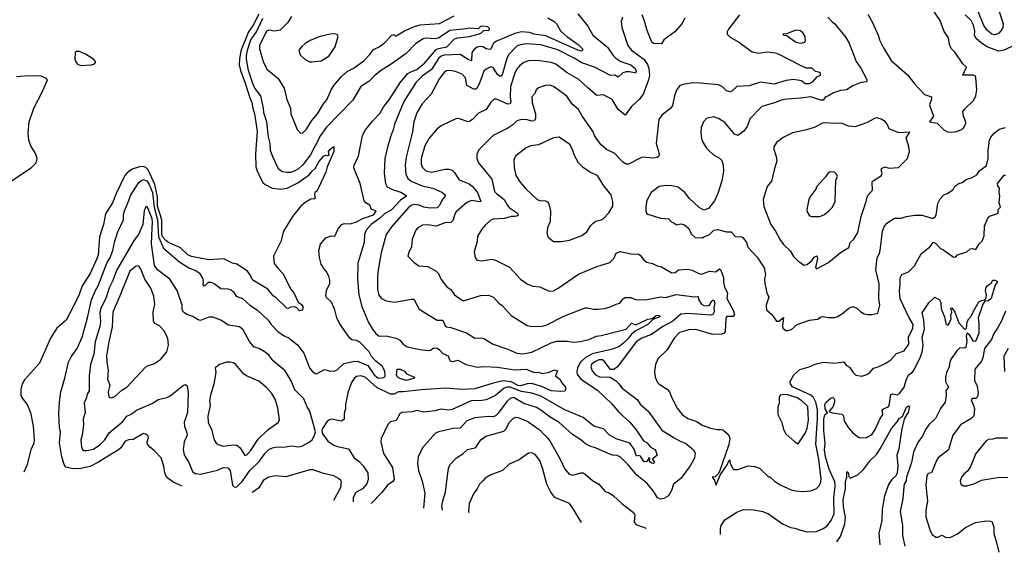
# Model space of a CAD drawing. Extents: x 1246230 to 1426786, y 660032 to 763141.
# Tile 99 of 256: x 1318657 to 1327305, y 665606 to 670282. Entities that reach past the tile are written whole.
import ezdxf

# ---------------------------------------------------------------- set-up
doc = ezdxf.new("R2010")
doc.units = 0

msp = doc.modelspace()

# ---------------------------------------------------------------- linework, layer by layer
at = {"layer": '0CON10XD'}
for points in [[(1326845, 669294.2), (1326885, 669300), (1326922.5, 669315), (1326942.5, 669327.5), (1326959.1, 669350.9), (1326966.9, 669375), (1326965.6, 669395), (1326947.1, 669435), (1326941.4, 669475), (1326952.5, 669495), (1327038.8, 669575), (1327054, 669615), (1327063.9, 669666.1), (1327056.2, 669775), (1327048.1, 669788.1), (1327035, 669794.2), (1326940.8, 669795), (1326972, 669865), (1326941.2, 669895), (1326873.8, 669995), (1326837.9, 670027.9), (1326824.3, 670064.3), (1326813.9, 670123.9), (1326777.6, 670177.6), (1326741.4, 670275), (1326664.4, 670385)], [(1320758.3, 670331.7), (1320706.5, 670235), (1320665.6, 670175), (1320600, 670010), (1320586.7, 669935), (1320585.9, 669885), (1320596.1, 669836.1), (1320638.3, 669725), (1320678, 669595), (1320696.5, 669556.5), (1320705.2, 669505.2), (1320720, 669455), (1320744.3, 669305), (1320729.1, 669105), (1320731.5, 668991.5), (1320741.8, 668955), (1320774.7, 668884.7), (1320793.7, 668853.7), (1320814.2, 668834.2), (1320875, 668802.3), (1320955, 668795.3), (1321007.2, 668802.8), (1321099, 668851), (1321200.5, 668919.5), (1321225, 668953.1), (1321253, 668977), (1321285.8, 669035), (1321325, 669084.3), (1321345, 669094.2), (1321365, 669090), (1321375.8, 669094.2), (1321370, 669125), (1321384.1, 669145.9), (1321415, 669170), (1321416.2, 669125), (1321358.7, 668991.3), (1321347.5, 668945), (1321279.4, 668800.6), (1321269.2, 668780.8), (1321250, 668765), (1321246.7, 668745), (1321253.3, 668715), (1321245, 668708.8), (1321215, 668705.8), (1321165, 668678.5), (1321127.8, 668645), (1321054.1, 668555), (1320975.6, 668425), (1320950.6, 668335), (1320885.4, 668205), (1320893.1, 668143.1), (1320925, 668100), (1320972.3, 668052.3), (1321035, 667920), (1321064.2, 667884.2), (1321102.5, 667802.5), (1321131.7, 667781.7), (1321143.3, 667765), (1321143.3, 667745), (1321135, 667732.5), (1321115, 667727.5), (1321091.7, 667751.7), (1321075, 667760), (1321035, 667758.8), (1321015, 667746.2), (1321005, 667750), (1320910.4, 667840.4), (1320885, 667858.5), (1320835.9, 667915.9), (1320704.5, 667994.5), (1320679.4, 668045), (1320656.9, 668075), (1320565.7, 668135.7), (1320525, 668144.3), (1320451.7, 668181.7), (1320317.4, 668172.6), (1320165, 668202.1), (1320135, 668219.3), (1320069, 668279), (1319965, 668327.2), (1319940.3, 668345), (1319915, 668373.2), (1319907, 668395), (1319905.1, 668525), (1319866.4, 668645), (1319867.9, 668727.9), (1319844, 668835), (1319785, 668964.3), (1319765.1, 668985.1), (1319745, 668993.6), (1319708.7, 668991.3), (1319645, 668970.3), (1319601.6, 668938.4), (1319581.1, 668915), (1319503.3, 668756.7), (1319471.8, 668675), (1319412, 668578), (1319394.5, 668485), (1319359.1, 668375), (1319346, 668216), (1319333.4, 668176.6), (1319277.7, 668055), (1319206.2, 667945), (1319179.4, 667870.6), (1319125, 667756), (1319064.6, 667645), (1318985, 667573.8), (1318927.6, 667485), (1318831.9, 667268.1), (1318699.1, 667120.9), (1318680, 667085), (1318668.6, 667035), (1318667.8, 666985), (1318676.1, 666965), (1318726.7, 666896.7), (1318752.2, 666835), (1318776.4, 666715), (1318784.1, 666595), (1318781.3, 666565), (1318753.8, 666505), (1318721.4, 666368.6), (1318694.9, 666310.9)], [(1320082.4, 666187.1), (1320002.5, 666225), (1319957.9, 666257.9), (1319940.8, 666280.8), (1319931.1, 666305), (1319922.8, 666362.8), (1319898.6, 666435), (1319838.9, 666498.9), (1319799.1, 666529.1), (1319781.2, 666555), (1319778, 666575), (1319787.5, 666615), (1319785, 666626.7), (1319765, 666644.3), (1319745, 666650), (1319655, 666597.5), (1319615, 666592.5), (1319585, 666580.9), (1319545, 666524.2), (1319523.8, 666506.2), (1319345, 666395.4), (1319275, 666359.2), (1319195, 666342.7), (1319125, 666340), (1319063, 666353), (1319047.1, 666377.1), (1319027.1, 666445), (1319007, 666567), (1319015.4, 666665.4), (1319005.8, 666695), (1319000.8, 666825), (1319005.8, 666925), (1319020, 667015), (1319053.1, 667135), (1319085.6, 667275), (1319108.3, 667321.7), (1319161.9, 667395), (1319205.5, 667495), (1319252, 667665), (1319286.7, 667823.3), (1319322, 667905), (1319347.1, 667945), (1319424.1, 668145.9), (1319453.4, 668195), (1319476.7, 668255), (1319493, 668337), (1319519.1, 668420.9), (1319569.4, 668525), (1319570, 668565), (1319578.9, 668605), (1319615, 668694.2), (1319632, 668738), (1319705, 668853.3), (1319725, 668871.5), (1319745, 668880), (1319775, 668866.2), (1319795, 668835.4), (1319825, 668763.8), (1319839, 668635), (1319868.6, 668525), (1319876.2, 668376.2), (1319921.2, 668275), (1320063.9, 668153.9), (1320144, 668104), (1320205, 668081.4), (1320237.2, 668057.2), (1320263.4, 668013.4), (1320269.2, 667985), (1320264.5, 667954.5), (1320272.5, 667945), (1320285, 667949.2), (1320315, 667976.7), (1320335, 667978.9), (1320365, 667965.6), (1320425, 667921.4), (1320485, 667920.6), (1320515, 667910.6), (1320535, 667894), (1320559.4, 667855), (1320615, 667835.5), (1320677.8, 667775), (1320745, 667732.9), (1320839.2, 667645), (1320865.8, 667605), (1320926, 667545), (1320975, 667510), (1321025, 667485.8), (1321100.6, 667425), (1321151.5, 667355), (1321203.3, 667225), (1321225, 667197.5), (1321253.3, 667175), (1321265, 667174.2), (1321335, 667210.6), (1321387.3, 667197.3), (1321425, 667200), (1321445, 667208.8), (1321505, 667263.3), (1321587.6, 667282.4), (1321625, 667284.7), (1321715, 667246.6), (1321770, 667165), (1321805, 667135.7), (1321855, 667141.4), (1321867.5, 667152.5), (1321867.8, 667165), (1321864.4, 667195), (1321845, 667238.6), (1321784.2, 667284.2), (1321747.8, 667325), (1321726.9, 667365), (1321645, 667451.3), (1321615, 667466.8), (1321575, 667472.7), (1321557.5, 667485), (1321465.6, 667615), (1321442, 667665), (1321425.7, 667735), (1321395, 667803.3), (1321353.2, 667843.2), (1321345, 667860), (1321350.6, 667905), (1321380, 667965), (1321381.4, 667995), (1321371.7, 668031.7), (1321350, 668075), (1321327.7, 668097.7), (1321306.1, 668136.1), (1321290, 668195), (1321284, 668255), (1321298.3, 668311.7), (1321345, 668366.2), (1321394.1, 668385.9), (1321425, 668381.2), (1321455, 668446.2), (1321486.2, 668485), (1321508.2, 668491.8), (1321559.9, 668490.1), (1321615, 668507.1), (1321672.1, 668537.9), (1321755, 668565.3), (1321771.5, 668575), (1321787.5, 668605), (1321747.1, 668617.1), (1321733.8, 668655), (1321698.8, 668675), (1321683, 668693), (1321648.9, 668845), (1321590.7, 668980.7), (1321593.8, 669005), (1321634.4, 669085), (1321666.9, 669265), (1321695, 669314.2), (1321758, 669395), (1321820.7, 669459.3), (1321855, 669521.5), (1321902.3, 669577.7), (1322000.8, 669735), (1322065, 669809.1), (1322093.1, 669825), (1322144.9, 669845.1), (1322216.9, 669903.1), (1322315, 670019.7), (1322335, 670030), (1322407.9, 670045), (1322476.7, 670113.3), (1322505, 670122.7), (1322606.7, 670135), (1322685, 670155.8), (1322708.5, 670165), (1322735, 670187.5), (1322779.7, 670190.3), (1322782.7, 670205), (1322769.6, 670219.6), (1322723.8, 670226.2), (1322705, 670222.9), (1322685, 670203.1), (1322615, 670208.6), (1322555, 670197.9), (1322435, 670188.8), (1322335, 670120.7), (1322305, 670115.4), (1322225, 670120.5), (1322200, 670115), (1322135, 670071.5), (1322052.1, 669985), (1321919.4, 669890.6), (1321825, 669834.1), (1321776.5, 669793.5), (1321725, 669738.5), (1321655, 669697.1), (1321582.2, 669575), (1321351.3, 669338.7), (1321299.8, 669265), (1321212.2, 669095), (1321145, 669007.9), (1321105, 668972.5), (1321075, 668953.9), (1321035, 668941.2), (1321005, 668939.5), (1320965, 668947.5), (1320942.4, 668962.4), (1320924.5, 668984.5), (1320879.5, 669079.5), (1320859.2, 669135), (1320858.1, 669195), (1320842.1, 669255), (1320827.2, 669385), (1320800.7, 669465), (1320799.1, 669505), (1320774.8, 669614.8), (1320722.5, 669682.5), (1320705, 669721.1), (1320667.2, 669835), (1320648.5, 669935), (1320648.3, 669965), (1320656.8, 670015), (1320686.7, 670105), (1320735.8, 670174.2), (1320792.7, 670295)], [(1321045, 670310), (1321010.5, 670255), (1320945, 670189.6), (1320895, 670180.4), (1320845, 670189.1), (1320825, 670180.6), (1320763.5, 670055), (1320763.3, 670025), (1320794.4, 669915), (1320828.7, 669848.7), (1320927.4, 669767.4), (1320980.4, 669680.4), (1321005, 669582.5), (1321035.7, 669505), (1321040, 669455), (1321095, 669317.5), (1321125, 669286.7), (1321145, 669288.8), (1321175, 669320), (1321222.9, 669397.1), (1321272.2, 669455), (1321326.5, 669545), (1321355, 669580), (1321392.1, 669665), (1321416.5, 669705), (1321485, 669784.2), (1321533.1, 669826.9), (1321595, 669860.8), (1321681.4, 669925), (1321730.6, 669975), (1321765, 670021.4), (1321813.8, 670045), (1321865, 670082.3), (1321925, 670145.8), (1321943, 670153), (1321955, 670140), (1321965, 670141.2), (1322035.9, 670184.1), (1322125, 670222.5), (1322175, 670235.9), (1322345, 670247.7), (1322473.7, 670316.3)], [(1323558.6, 670335), (1323646.3, 670226.3), (1323691.9, 670145), (1323819.9, 670039.9), (1323868.8, 669968.8), (1323892.5, 669945), (1323936.5, 669916.5), (1324024.4, 669885), (1324062.3, 669855), (1324071.7, 669828.3), (1324065, 669812.5), (1324015.2, 669825.3), (1323985.3, 669825.3), (1323954.2, 669815.8), (1323915, 669778), (1323885, 669795.6), (1323845, 669791.3), (1323705, 669866.7), (1323595, 669902.6), (1323527.8, 669945), (1323385, 670018.1), (1323235, 670062.5), (1323105, 670070), (1323055, 670062.5), (1323028, 670052), (1322951.8, 669975), (1322935, 669940.8), (1322895, 669798), (1322885, 669785.6), (1322875, 669785.5), (1322855, 669800), (1322815, 669862.9), (1322795, 669869.4), (1322755, 669848.1), (1322735, 669830), (1322698.8, 669735), (1322672.2, 669677.8), (1322665, 669671.5), (1322645, 669672.5), (1322585.9, 669705.9), (1322571.7, 669771.7), (1322544, 669804), (1322485, 669828.5), (1322435, 669837.5), (1322405, 669833.3), (1322385, 669818.1), (1322343.8, 669765), (1322271.7, 669628.3), (1322193.3, 669545), (1322145.5, 669465), (1322119.1, 669385), (1322107.8, 669297.8), (1322052.4, 669075), (1322044, 669004), (1322048.7, 668925), (1322065, 668889.5), (1322095, 668863.7), (1322192.5, 668825), (1322285.4, 668804.6), (1322365, 668768.8), (1322392.9, 668745), (1322394.2, 668735), (1322368.9, 668701.1), (1322345, 668650), (1322325, 668630.4), (1322261.9, 668628.1), (1322205.9, 668635.9), (1322165, 668653.8), (1322125, 668659.6), (1322101.4, 668655), (1322075, 668637.5), (1321923.8, 668465), (1321874.6, 668395), (1321833.2, 668236.8), (1321806.2, 668086.2), (1321800, 668025), (1321800.3, 667915), (1321812.5, 667865), (1321835.8, 667835.8), (1321875, 667814.6), (1321952.1, 667802.1), (1322095, 667829.1), (1322117.9, 667827.9), (1322165, 667742), (1322325, 667644.4), (1322375, 667644), (1322395.5, 667595.5), (1322405, 667585.8), (1322445, 667578.6), (1322582, 667532), (1322655, 667487.5), (1322705, 667490.6), (1322735, 667483.1), (1322815, 667432.5), (1322945, 667390), (1323025, 667353.5), (1323075, 667349.1), (1323155, 667362.1), (1323325.9, 667444.1), (1323375, 667460.9), (1323465, 667460.7), (1323525, 667450.7), (1323584.1, 667455.9), (1323656.1, 667473.9), (1323722.5, 667505), (1323765, 667510.5), (1323985, 667566.2), (1324031.2, 667618.8), (1324061.2, 667605), (1324075, 667606), (1324175, 667653.4), (1324215, 667658.1), (1324248, 667685), (1324267.2, 667687.2), (1324280, 667675), (1324219.2, 667650.8), (1324173.6, 667605), (1324062.7, 667547.3), (1324029.4, 667520.6), (1324003.2, 667485), (1323962, 667445), (1323918.6, 667411.3), (1323852.1, 667387.9), (1323685, 667348.2), (1323624.7, 667315), (1323583, 667275), (1323556.1, 667225), (1323550.2, 667195), (1323555, 667171.1), (1323586, 667126), (1323731.2, 667031.2), (1323855, 666913.1), (1323922.2, 666835), (1324015, 666750), (1324071.3, 666681.3), (1324135, 666586.2), (1324167.2, 666567.2), (1324195, 666533.1), (1324235, 666508.6), (1324245.7, 666495), (1324255, 666460), (1324216.2, 666425), (1324231.5, 666395), (1324225, 666387.3), (1324205, 666389.7), (1324190, 666405), (1324190.7, 666430.7), (1324185, 666438), (1324165.5, 666405), (1324145, 666400.6), (1324135, 666407.5), (1324110.9, 666450.9), (1324095, 666457), (1324075, 666450.4), (1324070.4, 666455), (1324055, 666511.2), (1324015, 666564.5), (1323895, 666603.5), (1323835, 666638.6), (1323785, 666690), (1323698.6, 666715), (1323605, 666789.6), (1323446.3, 666856.3), (1323235, 666978.6), (1323155, 667003.2), (1323065, 667017.9), (1322965, 667056.2), (1322935, 667056.7), (1322911.4, 667048.7), (1322836.2, 666983.8), (1322754.7, 666945.3), (1322715, 666938.5), (1322623.6, 666936.4), (1322455, 666859.1), (1322425, 666855.5), (1322355, 666863.6), (1322305, 666848.5), (1322205, 666835.6), (1322145, 666851.1), (1322105, 666840.5), (1322015, 666832.5), (1321995, 666823.1), (1321965, 666762.5), (1321915, 666752), (1321892.1, 666727.9), (1321833.5, 666606.5), (1321830.6, 666575), (1321852.2, 666475), (1321930.8, 666350.8), (1321945.4, 666245), (1321935, 666227.8), (1321887.9, 666195), (1321839.4, 666130.6), (1321744.5, 666034.5)], [(1323950.8, 670305), (1323940, 670265), (1323944.4, 670215), (1323998.6, 670055), (1324031.4, 670015), (1324141.7, 669931.7), (1324170.1, 669890.1), (1324182.8, 669855), (1324187.4, 669795), (1324181.2, 669755), (1324136.1, 669635), (1324105, 669587.1), (1324029.8, 669520.2), (1323975, 669443.3), (1323914.3, 669495), (1323862.4, 669582.4), (1323785, 669621.4), (1323725, 669618), (1323648, 669685), (1323568.2, 669758.2), (1323466.4, 669816.3), (1323365, 669893.2), (1323325, 669906.1), (1323205, 669924.5), (1323125, 669920), (1323085, 669905.5), (1323049.9, 669880.1), (1323020.4, 669845), (1323005, 669812.5), (1322968.3, 669695), (1322964.7, 669604.7), (1322970.4, 669565), (1322965.4, 669544.6), (1322945, 669540), (1322845, 669585.6), (1322825, 669584), (1322795, 669559.2), (1322755.3, 669494.7), (1322688.3, 669461.7), (1322633.3, 669405), (1322609.5, 669390.5), (1322595, 669386.2), (1322521.2, 669411.2), (1322495, 669414), (1322358.9, 669351.1), (1322325, 669324), (1322255, 669242.9), (1322215, 669174), (1322184.6, 669064.6), (1322184.5, 669015), (1322194.4, 668985), (1322224, 668955), (1322275, 668943.5), (1322395, 668968.8), (1322425, 668970), (1322455, 668962.2), (1322474.4, 668945), (1322516.3, 668876.3), (1322605, 668840), (1322630.9, 668820.9), (1322677.5, 668765), (1322708, 668685), (1322695, 668681.9), (1322625, 668693.8), (1322585, 668677.5), (1322491.9, 668595), (1322479.5, 668575), (1322461.9, 668518.1), (1322445, 668500.4), (1322390.9, 668499.1), (1322315, 668470), (1322242.1, 668482.1), (1322195, 668478.1), (1322154.5, 668455.5), (1322136.8, 668433.2), (1322115.7, 668385), (1322105.7, 668354.3), (1322098, 668285), (1322076.1, 668243.9), (1322067.5, 668205), (1322121.2, 668151.2), (1322162.7, 668122.7), (1322242.5, 668115), (1322315.6, 668075.6), (1322336, 668055), (1322360.3, 668000.3), (1322407.6, 667937.6), (1322445, 667912.5), (1322477.6, 667867.6), (1322545, 667816), (1322565, 667815.7), (1322705, 667860.6), (1322775, 667863.8), (1322820, 667845), (1322866.7, 667795), (1322894.5, 667774.5), (1322974, 667685), (1323115, 667596.9), (1323155, 667587.5), (1323245, 667590.8), (1323286, 667604), (1323435, 667679.4), (1323625, 667752.9), (1323645, 667754), (1323695, 667740), (1323735, 667740), (1323794.3, 667745.7), (1323845, 667760), (1323895, 667786), (1323927, 667793), (1323957.1, 667832.9), (1323975, 667843.1), (1324025, 667844.4), (1324065, 667825.6), (1324155, 667821.5), (1324285, 667847.8), (1324325, 667844.7), (1324425, 667868.8), (1324585, 667848.1), (1324615, 667852.5), (1324618, 667825), (1324646.9, 667785), (1324665, 667773.8), (1324695, 667770.2), (1324715.2, 667774.8), (1324735, 667811.4), (1324745, 667821.3), (1324755, 667820.5), (1324763.4, 667795), (1324753.1, 667756.9), (1324757.2, 667717.2), (1324745, 667695.3), (1324725, 667688.9), (1324525, 667702.4), (1324465, 667698.4), (1324395, 667636.8), (1324305, 667588.8), (1324205, 667519.5), (1324121.9, 667485), (1324072.1, 667455), (1323906.4, 667233.6), (1323875, 667211.2), (1323845, 667212), (1323790, 667285), (1323775.2, 667295.2), (1323743.2, 667296.8), (1323702.7, 667275), (1323680.9, 667255), (1323673.5, 667233.5), (1323685, 667200), (1323715, 667165.4), (1323755, 667143.2), (1323815, 667148.2), (1323843.5, 667143.5), (1323895, 667112), (1323918.6, 667085), (1323948.3, 667048.3), (1324082.5, 666945), (1324107, 666907), (1324176, 666846), (1324297.3, 666677.3), (1324405, 666610), (1324465, 666577.9), (1324505, 666564.4), (1324574, 666505), (1324588.7, 666478.7), (1324585, 666433.8), (1324545, 666364.6), (1324465, 666255.4), (1324400, 666205), (1324382, 666148), (1324356.4, 666103.6), (1324315, 666077.5), (1324285, 666072.9), (1324260, 666085), (1324223.4, 666143.4), (1324165, 666214.4), (1324078.6, 666285), (1324002.2, 666375), (1323935, 666440.6), (1323905.4, 666455.4), (1323865, 666459.5), (1323825, 666472.5), (1323715, 666524.4), (1323674.5, 666534.5), (1323627.6, 666557.6), (1323586, 666595), (1323511.4, 666641.4), (1323394.4, 666745), (1323315, 666793.8), (1323235.7, 666855.7), (1323195, 666877.5), (1323085, 666911.4), (1322995, 666964.7), (1322965, 666957.9), (1322935, 666931.2), (1322860.9, 666829.1), (1322835, 666803.1), (1322815, 666796.2), (1322775, 666800), (1322655.5, 666785.5), (1322585, 666761.5), (1322525, 666695.5), (1322465, 666693.5), (1322336.6, 666663.4), (1322305, 666649.2), (1322193.8, 666525), (1322156.2, 666445), (1322150, 666385), (1322160.6, 666325), (1322191.7, 666231.7), (1322216.4, 666125), (1322204.1, 665992.7)], [(1324980, 670325), (1324882.1, 670197.9), (1324870, 670175), (1324870, 670155), (1324898.3, 670128.3), (1324972, 670085), (1325090.9, 670000.9), (1325145, 669987.3), (1325225, 669999.6), (1325295, 669990.9), (1325325, 669980.5), (1325519.3, 669879.3), (1325565, 669859.1), (1325615, 669858.2), (1325645, 669829.5), (1325675, 669823.8), (1325687.6, 669815), (1325686.8, 669793.2), (1325655, 669778.4), (1325616.2, 669733.8), (1325591.7, 669718.3), (1325555, 669719.7), (1325525, 669746.7), (1325455, 669756.7), (1325390.2, 669749.8), (1325285, 669717.1), (1325165, 669733.8), (1325065, 669702.2), (1324955, 669694.4), (1324911.2, 669655), (1324895, 669649.2), (1324865, 669658.6), (1324825.9, 669695.9), (1324795, 669709.5), (1324633.8, 669726.2), (1324575, 669726.5), (1324495, 669715.8), (1324455, 669704), (1324425, 669663.8), (1324407.2, 669612.8), (1324389.7, 669529.7), (1324376, 669505), (1324297.3, 669442.7), (1324270, 669405), (1324248.8, 669195), (1324268.8, 669125), (1324272.5, 669095), (1324268.3, 669081.7), (1324255, 669071.2), (1324225, 669066), (1324125, 669074), (1324005, 669014), (1323985, 669012.5), (1323955, 669032.5), (1323885, 669107.1), (1323812.4, 669142.4), (1323764, 669185), (1323725, 669233.3), (1323706, 669265), (1323692.5, 669305), (1323601.7, 669431.7), (1323565, 669494), (1323510.6, 669540.6), (1323461.4, 669611.4), (1323345, 669695.7), (1323315, 669708.6), (1323275.8, 669705.8), (1323213.3, 669685), (1323193.3, 669665), (1323181.2, 669635), (1323154.2, 669605), (1323158.9, 669555), (1323187.3, 669455), (1323186.4, 669415), (1323175.4, 669394.6), (1323155, 669390.9), (1323115, 669402.5), (1323065, 669406.2), (1323025, 669393.1), (1322989.8, 669360.2), (1322945, 669330), (1322814.6, 669265.4), (1322690.7, 669139.3), (1322670.9, 669099.1), (1322671.4, 669065), (1322687.1, 669025), (1322803, 668883), (1322828.6, 668775), (1322845.7, 668755), (1322913.7, 668703.7), (1322941.9, 668651.9), (1322960.4, 668630.4), (1323030, 668585), (1323036, 668565), (1323025, 668557.1), (1323004.5, 668555.5), (1322975, 668554.7), (1322915, 668535.8), (1322815, 668531.9), (1322795, 668522), (1322745, 668478.8), (1322715.9, 668444.1), (1322677.7, 668382.3), (1322674, 668335), (1322648.8, 668245), (1322656.7, 668195), (1322671.7, 668171.7), (1322715, 668163.8), (1322805, 668178.6), (1322835, 668170), (1322959.1, 668109.1), (1323057.1, 668005), (1323113.8, 667963.8), (1323165, 667942.9), (1323225.7, 667935.7), (1323307.7, 667897.7), (1323345, 667901.9), (1323386.2, 667925), (1323565, 668047.5), (1323725, 668114.3), (1323840.7, 668149.3), (1323876, 668185), (1323896.1, 668233.9), (1323935, 668247.5), (1324025, 668225.8), (1324092.5, 668225), (1324106.7, 668215), (1324135, 668176.7), (1324165, 668153.8), (1324215, 668141.2), (1324255, 668121.2), (1324295, 668113.3), (1324385, 668058.6), (1324415, 668062), (1324445, 668086), (1324525, 668090.7), (1324562.3, 668082.3), (1324622.7, 668052.7), (1324645, 668049.1), (1324715, 668074.1), (1324771.2, 668068.8), (1324805, 668094.2), (1324815, 668082.5), (1324839.2, 668019.2), (1324839.2, 667979.2), (1324848.1, 667935), (1324872.9, 667885), (1324868.9, 667835), (1324925.4, 667725.4), (1324934.8, 667695.3), (1324925, 667676.6), (1324872.3, 667677.7), (1324864.2, 667675), (1324859.1, 667659.1), (1324854.4, 667545), (1324845, 667529.2), (1324825, 667520), (1324745, 667519.4), (1324595, 667563.1), (1324535, 667559.2), (1324452.5, 667535), (1324404.6, 667485.4), (1324344.3, 667385), (1324260.8, 667305), (1324240.8, 667255), (1324234.1, 667194.1), (1324237.5, 667145), (1324257.9, 667097.9), (1324272.4, 667082.4), (1324345, 667037.5), (1324364.3, 667015), (1324383.7, 666963.7), (1324432.1, 666872.1), (1324475.7, 666815), (1324525, 666780), (1324603.6, 666753.6), (1324651.7, 666721.7), (1324725, 666696.7), (1324785, 666684.2), (1324815, 666684), (1324832.5, 666682.5), (1324869.7, 666649.7), (1324888.8, 666625), (1324894, 666605), (1324886.3, 666553.7), (1324804, 666316), (1324792.5, 666295), (1324765, 666270), (1324740, 666265), (1324760.7, 666240.7), (1324770, 666200), (1324775, 666200), (1324811.7, 666288.3), (1324870, 666375), (1324885, 666410), (1324895, 666417.5), (1324896.7, 666385), (1324921.2, 666341.2), (1324932.5, 666332.5), (1324965, 666332.9), (1325055, 666364.2), (1325110.5, 666360.5), (1325153.6, 666343.6), (1325235, 666270), (1325245, 666270), (1325285, 666232.5), (1325337.7, 666197.7), (1325434.2, 666154.2), (1325475, 666145.8), (1325535, 666141.4), (1325605, 666145.7), (1325654.4, 666165.6), (1325678.7, 666191.3), (1325694.4, 666225.6), (1325696.9, 666255), (1325689.3, 666295), (1325677.2, 666425), (1325650.6, 666555), (1325665.4, 666785), (1325663, 666857), (1325651, 666925), (1325628.5, 666965), (1325605.1, 666985.1), (1325445, 667060.3), (1325425.8, 667085), (1325423.8, 667106.2), (1325456.4, 667163.6), (1325508.4, 667211.6), (1325591.2, 667235), (1325645, 667258.1), (1325714.3, 667274.3), (1325813, 667267), (1325895, 667277.5), (1325920, 667245), (1325945, 667231.2), (1325975, 667186.7), (1326001.7, 667161.7), (1326055, 667152.5), (1326097.5, 667167.5), (1326125, 667183.8), (1326156, 667224), (1326197.5, 667235), (1326265, 667267.5), (1326308.8, 667295), (1326358.6, 667351.4), (1326425.4, 667374.6), (1326466.9, 667435), (1326464.6, 667495), (1326502.3, 667575), (1326505.3, 667605), (1326469.2, 667665), (1326390.5, 667830.5), (1326384.2, 667905), (1326391.8, 667955), (1326390.6, 668015), (1326405, 668046.7), (1326465, 668070), (1326515, 668120.8), (1326573.8, 668226.2), (1326650.9, 668289.1), (1326681.8, 668328.2), (1326705, 668316.9), (1326745, 668272.5), (1326775, 668259.1), (1326855, 668201.2), (1326875, 668197.5), (1326895, 668216.7), (1326975, 668243.8), (1327005, 668271.2), (1327025, 668273.3), (1327055, 668263.3), (1327084.4, 668315.6), (1327111.8, 668338.2), (1327128.8, 668385), (1327131.4, 668468.6), (1327156.7, 668535), (1327175, 668556.7), (1327245, 668580), (1327250, 668585), (1327250, 668615), (1327272.5, 668635), (1327260, 668675), (1327266.7, 668735), (1327260, 668765), (1327263.6, 668803.6), (1327248.8, 668825), (1327246.2, 668845), (1327305, 668916.7), (1327315, 668917.5)], [(1323295, 670300), (1323352, 670265), (1323373.6, 670243.6), (1323407.5, 670185), (1323462.9, 670135), (1323563.5, 670065), (1323599.2, 670025), (1323599.2, 670010.8), (1323585, 670007.1), (1323560, 670015), (1323279.1, 670139.1), (1323175, 670156.4), (1323135, 670170.4), (1323065, 670174.4), (1323005, 670161.9), (1322845, 670094.7), (1322818.8, 670075), (1322795, 670024.3), (1322785, 670020), (1322755, 670026.4)], [(1324500.5, 670295), (1324472.5, 670245), (1324411.1, 670175), (1324315.7, 670105), (1324295, 670069.1), (1324225, 670074.5), (1324209.6, 670085), (1324167.7, 670187.7), (1324145, 670270), (1324125, 670324.4)], [(1325754.6, 670304.6), (1325792.1, 670262.1), (1325816, 670245), (1325914, 670125), (1325941.2, 670075), (1326003.3, 669915), (1326045.7, 669855.7), (1326097.3, 669757.3), (1326093.8, 669736.2), (1326047.9, 669732.1), (1325975, 669701.4), (1325918, 669665), (1325897.8, 669662.2), (1325865, 669660.9), (1325805, 669639.4), (1325755, 669610.6), (1325734, 669605), (1325715, 669574.4), (1325695, 669574.7), (1325605, 669604.7), (1325515, 669592.1), (1325395, 669585.6), (1325344.6, 669575.4), (1325295, 669554.3), (1325175, 669519.2), (1325074, 669415), (1325045.7, 669345), (1325016.4, 669303.6), (1324965, 669266.7), (1324935, 669278), (1324849.8, 669379.8), (1324795, 669415.8), (1324755, 669430), (1324692.5, 669417.5), (1324662, 669385), (1324644, 669335), (1324639.2, 669295), (1324646.8, 669236.8), (1324657, 669207), (1324689.2, 669155), (1324710, 669135), (1324750, 669095), (1324805, 669066.2), (1324823.8, 669045), (1324837.3, 669007.3), (1324839.2, 668950.8), (1324822.9, 668867.1), (1324789.2, 668755), (1324758.9, 668691.1), (1324706.4, 668623.6), (1324665, 668610), (1324625, 668633.3), (1324541.5, 668711.5), (1324498.8, 668765), (1324441.3, 668811.3), (1324385, 668824.4), (1324335, 668827.5), (1324273.2, 668816.8), (1324203.8, 668765), (1324166.2, 668695), (1324156.2, 668645), (1324156.7, 668605), (1324163.3, 668585), (1324174.3, 668574.3), (1324285, 668540), (1324355, 668533.3), (1324383.9, 668503.9), (1324407, 668497), (1324425, 668482.5), (1324465, 668490), (1324495, 668480), (1324535, 668450), (1324555, 668402.5), (1324591.4, 668371.4), (1324653.6, 668366.4), (1324667.5, 668375), (1324715, 668396.2), (1324755, 668434), (1324785, 668440), (1324865, 668420), (1324905, 668418.8), (1324945, 668380), (1324995.9, 668375.9), (1325009.5, 668369.5), (1325040, 668325), (1325053.8, 668285), (1325135, 668197.5), (1325195.6, 668105), (1325206.9, 668045), (1325200, 668005), (1325201.9, 667965), (1325219.2, 667885), (1325236, 667845), (1325214.2, 667775), (1325216.1, 667736.1), (1325263.3, 667695), (1325305, 667636.7), (1325325, 667636.2), (1325366.7, 667666.7), (1325357.1, 667595), (1325360, 667575), (1325385, 667552.5), (1325405, 667553.8)], [(1326105, 670331.2), (1326143.6, 670263.6), (1326196.5, 670145), (1326208.5, 670105), (1326242.9, 670035), (1326311.4, 669925), (1326455, 669798.6), (1326519.2, 669715), (1326604.5, 669624.5), (1326664.3, 669604.3), (1326664.4, 669585), (1326647.5, 669535), (1326684, 669435), (1326647.5, 669385), (1326714.3, 669374.3), (1326775, 669314), (1326807.3, 669297.3), (1326845, 669294.2)], [(1327395, 670058.6), (1327305, 670014.4), (1327255, 670006.2), (1327154.5, 670044.5), (1327104.4, 670075), (1327057.3, 670117.3), (1327043.7, 670143.7), (1327045.3, 670185), (1327035.8, 670235), (1327015, 670274.4), (1326960.5, 670325)], [(1327260, 670355), (1327295.4, 670245), (1327290.9, 670215), (1327275, 670184.2), (1327256.6, 670163.4), (1327235, 670153.3), (1327215, 670149.4), (1327194.6, 670154.6), (1327155, 670190), (1327125, 670230.9), (1327074.3, 670355)], [(1321225, 669913.3), (1321305, 669920), (1321376, 669965), (1321427.5, 670045), (1321453.3, 670135), (1321445, 670152.5), (1321425, 670158.8), (1321385, 670156), (1321295, 670134), (1321215, 670102), (1321165.9, 670074.1), (1321133.3, 670045), (1321110, 670015), (1321120, 669975), (1321165, 669933.3), (1321205, 669913.3), (1321225, 669913.3)], [(1325515, 670077.1), (1325545, 670082), (1325554, 670086), (1325560, 670100), (1325557.1, 670135), (1325537.5, 670165), (1325514.3, 670184.3), (1325475, 670190), (1325391.7, 670158.3), (1325360, 670155), (1325370, 670145), (1325395, 670142.5), (1325475, 670085.7), (1325515, 670077.1)], [(1322755, 670026.4), (1322725.3, 670045.3), (1322705, 670047.1), (1322675, 670040), (1322648.1, 670021.9), (1322627.9, 669995), (1322625, 669922.5), (1322595, 669931.6), (1322525, 669978), (1322385, 669969.5), (1322358.1, 669961.9), (1322335, 669942.4), (1322273.9, 669846.1), (1322192.9, 669785), (1322139.6, 669735), (1322030.8, 669565), (1321948.5, 669365), (1321941.8, 669325), (1321914.5, 669255), (1321888, 669162), (1321865.6, 669064.4), (1321859.4, 668930.6), (1321869.4, 668845), (1321884.3, 668815), (1321937.5, 668787.5), (1322005, 668769.4), (1322056.7, 668735), (1322000.8, 668699.2), (1321920.1, 668609.9), (1321865, 668580.3), (1321820.9, 668539.1), (1321745, 668485.4), (1321699.5, 668435), (1321686.2, 668395), (1321682.3, 668325), (1321627.1, 668145), (1321624.5, 668005), (1321637.1, 667867.1), (1321663.1, 667765), (1321720.8, 667625), (1321756.3, 667566.3), (1321785, 667528.5), (1321815, 667504.6), (1321875, 667508.2), (1321963.5, 667486.5), (1321995, 667468.9), (1322024.4, 667434.4), (1322061.7, 667411.7), (1322175, 667385.6), (1322245, 667376.9), (1322265, 667381.9), (1322295, 667401.1), (1322325, 667397.1), (1322345, 667384.4), (1322375, 667351.9), (1322420, 667330), (1322433.5, 667295), (1322445, 667283.9), (1322465, 667282.9), (1322505, 667293.5), (1322578, 667255), (1322675, 667230.8), (1322735, 667237.5), (1322855, 667230.9), (1323005, 667209.2), (1323105, 667214.7), (1323175, 667184.3), (1323215, 667187.5), (1323247, 667177), (1323308.9, 667188.9), (1323355, 667207.5), (1323379.7, 667199.7), (1323363.8, 667155), (1323405, 667122.5), (1323416.4, 667096.4), (1323450, 667055), (1323452.5, 667035), (1323445, 667020), (1323405, 667016.7), (1323325, 667024.7), (1323241.2, 667061.2), (1323155, 667087.1), (1323115, 667086.2), (1323055, 667069.1), (1323035, 667069.5), (1322975, 667101.7), (1322905, 667110.7), (1322815, 667092.5), (1322655, 667040.3), (1322545, 667037.1), (1322394, 667046), (1322187.7, 667032.3), (1322025, 667014.1), (1321985, 667014.6), (1321945, 666995.4), (1321915, 666995.5), (1321795, 667054.5), (1321690.8, 667145), (1321655, 667156.8), (1321615, 667149.1), (1321595, 667133.1), (1321572.7, 667097.3), (1321538.5, 667005), (1321518.6, 666905), (1321520, 666865), (1321506.4, 666823.6), (1321506.7, 666775), (1321485, 666758.8), (1321395, 666773.8), (1321372.3, 666767.7), (1321355, 666752.5), (1321316, 666694), (1321310, 666675), (1321316.1, 666646.1), (1321363, 666583), (1321415, 666548), (1321447.5, 666535), (1321545, 666514), (1321595, 666436), (1321635, 666407.1), (1321675.3, 666365.3), (1321715.5, 666305), (1321718.2, 666245), (1321706.1, 666206.1), (1321667, 666163), (1321609, 666131), (1321585, 666087.5), (1321584.8, 666049.1)], [(1319195, 669880.5), (1319285, 669884.5), (1319315, 669894.3), (1319322, 669905), (1319322, 669915), (1319305, 669935.6), (1319235, 669978.5), (1319181.7, 670001.7), (1319156.1, 670003.9), (1319145.5, 669995), (1319142.4, 669935), (1319152.7, 669905), (1319165, 669890.5), (1319195, 669880.5)], [(1318585, 668867.7), (1318758.2, 668981.8), (1318802, 669025), (1318811.6, 669065), (1318796.6, 669106.6), (1318755, 669175.7), (1318737.6, 669225), (1318733.2, 669285), (1318741.8, 669385), (1318781.1, 669505), (1318853.9, 669646.1), (1318901.5, 669755), (1318893.1, 669765), (1318865, 669777.8), (1318845, 669785.6), (1318735, 669787.9), (1318628.8, 669781.2)], [(1325655, 668094), (1325759.8, 668150.2), (1325865, 668238.1), (1325938.9, 668281.1), (1325952.6, 668327.4), (1325983.4, 668356.6), (1326020, 668415), (1326047.5, 668555), (1326092.9, 668685), (1326103.6, 668735), (1326146.9, 668785), (1326145, 668857.5), (1326152.1, 668867.9), (1326226, 668915), (1326232.5, 668935), (1326223.1, 668963.1), (1326227.1, 668975), (1326255, 668990.6), (1326295, 668980), (1326375.5, 668984.5), (1326454, 669065), (1326473.1, 669125), (1326467.8, 669165), (1326444, 669245), (1326476.7, 669295), (1326379.7, 669289.7), (1326295, 669324.2), (1326277.1, 669365), (1326257.8, 669387.8), (1326225, 669410), (1326185, 669420.8), (1326164.4, 669415.6), (1326095, 669376), (1325995, 669342.5), (1325937.3, 669347.3), (1325875, 669374), (1325835, 669370), (1325715, 669377.5), (1325635, 669335.8), (1325555, 669311.9), (1325445, 669290), (1325362.3, 669247.7), (1325303.3, 669205), (1325280, 669165), (1325280, 669145), (1325302.3, 669082.3), (1325307.7, 669042.3), (1325282.5, 668965), (1325260, 668865), (1325223.2, 668816.8), (1325185.8, 668705), (1325192.9, 668642.9), (1325254.4, 668485), (1325295.4, 668425.4), (1325338.6, 668345), (1325369.2, 668305), (1325425, 668252.5), (1325455, 668204), (1325485, 668171.2), (1325545, 668128), (1325575, 668133.1), (1325618.1, 668171.9), (1325635, 668196.7), (1325658.9, 668208.9), (1325663.6, 668185), (1325647.5, 668107.5), (1325655, 668094)], [(1325405, 667553.8), (1325435, 667563.3), (1325485, 667606.7), (1325595, 667644), (1325665.8, 667654.2), (1325696, 667674), (1325717.7, 667677.7), (1325755, 667666.7), (1325815, 667666.7), (1325835, 667673.3), (1325885, 667703.3), (1325940, 667750), (1325975, 667763.8), (1326010.5, 667750.5), (1326045, 667718.8), (1326075, 667701.2), (1326105, 667693.8), (1326143.9, 667693.9), (1326193.3, 667706.7), (1326212.7, 667777.3), (1326204.4, 667835), (1326205.7, 667964.3), (1326176.9, 668086.9), (1326188, 668192), (1326206.2, 668223.8), (1326214.4, 668255), (1326234.4, 668425.6), (1326250, 668465), (1326273.8, 668495), (1326339.3, 668540.7), (1326395, 668539.2), (1326445.7, 668554.3), (1326515, 668565.7), (1326585, 668567.5), (1326665, 668540.8), (1326679.2, 668540.8), (1326697.7, 668552.3), (1326706.2, 668565), (1326722.3, 668667.7), (1326741.7, 668708.3), (1326772.5, 668745), (1326805, 668756.7), (1326855, 668792.5), (1326870.7, 668819.3), (1326905, 668843.3), (1326936.1, 668853.9), (1326969.3, 668880.7), (1327023.9, 668896.1), (1327065, 668920), (1327088.6, 668955), (1327148.9, 669001.1), (1327162.8, 669065), (1327162.9, 669135), (1327175.8, 669225), (1327188.1, 669251.9), (1327214.8, 669285.2), (1327258.5, 669321.5), (1327315.9, 669335.9)], [(1323415, 668334), (1323485, 668347.5), (1323595, 668386.2), (1323639.1, 668420.9), (1323673.2, 668476.8), (1323693.2, 668496.8), (1323717, 668513), (1323765, 668524), (1323783.3, 668535), (1323832.3, 668587.7), (1323866.7, 668645), (1323866.1, 668686.1), (1323851.2, 668745), (1323789.2, 668825), (1323731.2, 668915), (1323665, 668943.8), (1323606.2, 668985), (1323566.2, 669025), (1323528.8, 669088.8), (1323513.9, 669143.9), (1323487.7, 669187.7), (1323395, 669251.2), (1323344.4, 669245.6), (1323215, 669182.5), (1323145.8, 669174.2), (1323105, 669156), (1323015, 669086.2), (1322996.2, 669056.2), (1322999.4, 668985), (1323015.7, 668915), (1323054.2, 668855), (1323101.1, 668801.1), (1323201.2, 668705), (1323225, 668695.8), (1323275, 668692.5), (1323292.1, 668682.1), (1323304.3, 668664.3), (1323320, 668605), (1323315, 668510), (1323296.2, 668465), (1323286.7, 668415), (1323296.4, 668376.4), (1323345, 668334), (1323415, 668334)], [(1325685, 668553.3), (1325725, 668573.3), (1325765, 668603.8), (1325795, 668636.7), (1325820, 668685), (1325826.4, 668873.6), (1325838.8, 668905), (1325832.5, 668925), (1325815, 668942.5), (1325775, 668946.7), (1325755, 668932.5), (1325737.5, 668905), (1325656.4, 668813.6), (1325650, 668795), (1325596.4, 668723.6), (1325588.8, 668705), (1325570, 668615), (1325574, 668594), (1325595, 668560), (1325615, 668553.3), (1325685, 668553.3)], [(1320545, 666179.4), (1320565, 666180.5), (1320611, 666229), (1320677.7, 666325), (1320764.7, 666405.3), (1320811.1, 666475), (1320845, 666509.4), (1320876.7, 666525), (1320915, 666533.3), (1320975, 666530), (1321045, 666542.5), (1321105, 666531.9), (1321135, 666536.9), (1321195, 666569.2), (1321225, 666593.8), (1321243.8, 666625), (1321256.7, 666665), (1321204.2, 666845), (1321182.1, 666882.1), (1321153.3, 666955), (1321075, 667031.9), (1321041.5, 667111.5), (1320989.5, 667199.5), (1320885, 667286), (1320848.1, 667335), (1320813.1, 667363.1), (1320765, 667392.9), (1320715, 667408.8), (1320675, 667456.2), (1320619.8, 667559.8), (1320587.2, 667587.2), (1320491.7, 667601.7), (1320425, 667644.3), (1320355, 667671.9), (1320318.6, 667671.4), (1320245, 667641.2), (1320225, 667646.2), (1320177.9, 667677.9), (1320124.4, 667694.4), (1320096, 667715), (1320085.7, 667735), (1320084.4, 667775), (1320041.1, 667905), (1319975.6, 668005), (1319867.6, 668087.6), (1319840.4, 668125), (1319815.2, 668315), (1319821.7, 668451.7), (1319825.2, 668505), (1319820, 668535), (1319779.2, 668635), (1319775, 668641.2), (1319765, 668638.8), (1319750, 668605), (1319739.2, 668485), (1319700.5, 668395), (1319663, 668347), (1319509.1, 668085), (1319475, 667992.9), (1319442, 667928), (1319413.5, 667835), (1319365.8, 667745), (1319359.8, 667705), (1319365.7, 667635), (1319361.5, 667588.5), (1319319.8, 667455), (1319308.9, 667345), (1319279.7, 667255), (1319267.3, 667155), (1319267.3, 667025), (1319250.9, 666995), (1319245.4, 666965), (1319224.5, 666915), (1319233.1, 666835), (1319214.6, 666775), (1319217.2, 666725), (1319206, 666635), (1319194, 666595), (1319199.8, 666529.8), (1319209.2, 666509.2), (1319220.9, 666500.9), (1319245, 666499.2), (1319305, 666513.1), (1319361.3, 666548.7), (1319404.6, 666595), (1319443.5, 666655), (1319562.9, 666755), (1319599.8, 666800.2), (1319635, 666817.8), (1319682.5, 666855), (1319825.6, 666914.4), (1319872.1, 666947.9), (1319950, 666965), (1319978.6, 666981.4), (1320095, 667074.2), (1320115, 667078.8), (1320127, 667067), (1320136.5, 667005), (1320131.8, 666835), (1320102.3, 666745), (1320104.5, 666715), (1320125.6, 666655), (1320126.9, 666635), (1320100.6, 666575), (1320093.8, 666505), (1320103, 666463), (1320142.5, 666395), (1320174.2, 666315), (1320197.9, 666297.9), (1320245, 666291.1), (1320395, 666328.9), (1320445, 666350.5), (1320485, 666349.4), (1320504.6, 666324.6), (1320527.8, 666195), (1320545, 666179.4)], [(1319465, 666961.2), (1319495, 666976), (1319555, 667028.8), (1319599.4, 667055), (1319764, 667235), (1319785, 667247.5), (1319835, 667262), (1319898.3, 667301.7), (1319950.8, 667365), (1319965.6, 667425), (1319958.1, 667485), (1319924.4, 667555), (1319885.3, 667595.3), (1319845, 667615.7), (1319831.5, 667635), (1319830.5, 667715), (1319845.6, 667785.6), (1319834.4, 667855), (1319810, 667925), (1319755, 668005.6), (1319721.1, 668091.1), (1319705.4, 668115.4), (1319695, 668120.8), (1319675, 668115.6), (1319625, 668074.4), (1319545, 667879.2), (1319476.8, 667715), (1319469.7, 667585), (1319439.6, 667455), (1319420, 667335), (1319422.3, 667275), (1319434.5, 667205), (1319429.5, 667125), (1319447.8, 667075), (1319435.8, 667015), (1319436.1, 666986.1), (1319446.1, 666966.1), (1319465, 666961.2)], [(1324813, 665762.6), (1324811.1, 665815), (1324818.9, 665841.1), (1324849.9, 665890.1), (1324915, 665933.8), (1324955, 665958.2), (1325015, 665981.8), (1325105, 665979.5), (1325185, 665963.5), (1325235, 665944.5), (1325355.7, 665855.7), (1325426.7, 665825), (1325465, 665819.6), (1325505, 665802.9), (1325575, 665785.6), (1325655, 665789.4), (1325713.8, 665815), (1325745, 665835.8), (1325785.6, 665885), (1325810.4, 665945), (1325806.5, 666083.5), (1325820.5, 666185), (1325816.2, 666225), (1325765.6, 666335), (1325734.3, 666445), (1325726.1, 666505), (1325731.2, 666565), (1325726.4, 666616.4), (1325719, 666675), (1325721.2, 666775), (1325728.1, 666811.9), (1325752.9, 666835), (1325732.9, 666865), (1325728.9, 666905), (1325738.9, 666921.1), (1325785, 666961.4), (1325795, 666965.7), (1325805, 666961.2), (1325812.9, 666945), (1325812.7, 666925), (1325803.1, 666885), (1325765.6, 666845), (1325768.9, 666838.9), (1325795, 666829.6), (1325878.8, 666818.8), (1325892, 666805), (1325898.1, 666758.1), (1325938.1, 666698.1), (1325975, 666656), (1326025, 666616.7), (1326040.8, 666610.8), (1326095, 666615.6), (1326144.4, 666645), (1326171.1, 666685), (1326211.5, 666775), (1326237.5, 666815), (1326233.4, 666856.6), (1326243, 666867), (1326285, 666883.1), (1326293.6, 666895), (1326309.3, 666990.7), (1326325, 666997.5), (1326365, 666989.6), (1326385, 667000.8), (1326426.5, 667055), (1326442.4, 667117.6), (1326463.1, 667165), (1326495, 667183.6), (1326509.6, 667205), (1326565, 667312.5), (1326583.2, 667366.8), (1326592.5, 667425), (1326584.8, 667495), (1326602.7, 667565), (1326597.7, 667645), (1326582.7, 667707.3), (1326642.3, 667797.7), (1326695, 667846.7), (1326735, 667823.3), (1326748.3, 667798.3), (1326750.6, 667745), (1326778.5, 667675), (1326791.4, 667615), (1326805, 667602), (1326815.8, 667604.2), (1326837, 667655), (1326836.4, 667685), (1326844.4, 667715), (1326835, 667750), (1326845, 667753.6), (1326870.5, 667715), (1326905, 667622.1), (1326955, 667564.6), (1326965, 667565.5), (1326971.8, 667575), (1326979, 667631), (1326992.6, 667657.4), (1327016.8, 667683.2), (1327035, 667724.5), (1327082.5, 667805), (1327105, 667818.4), (1327135, 667822.5), (1327144, 667836), (1327149.3, 667865), (1327138.8, 667905), (1327145, 667931.4), (1327155, 667944.3), (1327190.8, 667969.2), (1327205, 667995.5), (1327225.8, 667995.8), (1327246.7, 667985), (1327222.9, 667947.1), (1327189.7, 667835), (1327165, 667813.6), (1327135, 667812), (1327117.1, 667785), (1327075.6, 667665), (1327082.5, 667612.5), (1327080.8, 667529.2), (1327055, 667464.2), (1327045, 667455.8), (1327035, 667458.6), (1326999.2, 667515), (1326975, 667529.2), (1326969, 667505), (1326976, 667464), (1326966.9, 667405), (1326955, 667397.1), (1326915, 667402.2), (1326886.9, 667375), (1326838.1, 667305), (1326825.6, 667274.4), (1326820.9, 667235), (1326797.5, 667185), (1326787.8, 667145), (1326790, 667105), (1326809.2, 667065), (1326813.8, 667055), (1326792.1, 667025), (1326795.4, 666985), (1326785, 666925.8), (1326745, 666870), (1326699.5, 666780.5), (1326641.1, 666725), (1326611.8, 666685), (1326586.9, 666625), (1326548.9, 666575), (1326518.3, 666511.7), (1326507.5, 666485), (1326490.4, 666395), (1326446.8, 666265), (1326444.5, 666235), (1326426.2, 666205), (1326421.3, 666185), (1326414.5, 666075), (1326389.4, 665965), (1326411.2, 665845), (1326410, 665755), (1326431.8, 665659.2)], [(1327315, 667722.5), (1327284.4, 667645), (1327246.4, 667573.6), (1327212.6, 667527.4), (1327192.1, 667475), (1327131.2, 667395), (1327116.3, 667313.7), (1327105.3, 667284.7), (1327046.2, 667215), (1327042.5, 667115), (1327067.1, 667065), (1327076, 667005), (1327068.6, 666971.4), (1327055, 666956.7), (1327023.6, 666956.4), (1327013.6, 666946.4), (1327035.8, 666895.8), (1327042, 666865), (1327037.5, 666805), (1327012.1, 666777.9), (1326921.4, 666725), (1326875, 666664.3), (1326853.6, 666635), (1326814.4, 666505), (1326724.7, 666435.3), (1326708.7, 666411.3), (1326665, 666303.3), (1326635, 666297.5), (1326625, 666277.5), (1326616.8, 666196.8), (1326631.5, 666055), (1326617.1, 665975), (1326617.3, 665917.3), (1326654, 665795), (1326671.5, 665761.5), (1326705, 665740), (1326720.5, 665739.5), (1326755, 665755.7), (1326795, 665737.8), (1326835, 665739.4), (1326895, 665768.1), (1326965.5, 665824.5), (1327050.9, 665869.1), (1327145, 665882.2), (1327185, 665880), (1327198, 665875), (1327202, 665865), (1327213, 665823), (1327211.7, 665771.7), (1327236.7, 665693.3), (1327257.7, 665606.5)], [(1327338.1, 667395), (1327301.8, 667328.2), (1327307.1, 667195)], [(1320635, 666456.2), (1320655, 666464.4), (1320685, 666496.4), (1320751.2, 666598.8), (1320837.9, 666682.1), (1320926.2, 666745), (1320938, 666765), (1320923.3, 666875), (1320902, 666952), (1320871.9, 667001.9), (1320829.4, 667049.4), (1320758.6, 667108.6), (1320655, 667151.4), (1320625, 667170), (1320555, 667254), (1320535, 667269.2), (1320507, 667277), (1320475, 667275.7), (1320413.3, 667255), (1320374, 667225), (1320380, 667185), (1320362.5, 667085), (1320330, 666975), (1320325.8, 666935), (1320331.2, 666895), (1320311.2, 666801.2), (1320314, 666745), (1320343.4, 666683.4), (1320365.6, 666595), (1320383.8, 666565), (1320401.5, 666551.5), (1320445, 666538.1), (1320530.9, 666550.9), (1320565, 666545.7), (1320594.6, 666524.6), (1320635, 666456.2)], [(1322055, 667114.1), (1321995, 667131.3), (1321976.2, 667145), (1321965.8, 667165), (1321972.5, 667215), (1322000, 667215), (1322036.4, 667196.4), (1322054, 667174), (1322126.2, 667145), (1322125.3, 667134.7), (1322055, 667114.1)], [(1325495, 666557.5), (1325558.8, 666655), (1325574.7, 666695), (1325585.9, 666765.9), (1325579.6, 666885), (1325527, 666937), (1325485, 666963.1), (1325405, 666988.8), (1325368.7, 666991.3), (1325337.5, 666985), (1325328, 666965), (1325328, 666915), (1325315.8, 666884.2), (1325317.1, 666815), (1325351.4, 666745), (1325366, 666685), (1325385, 666646.7), (1325466.7, 666575), (1325495, 666557.5)], [(1325834.1, 665697.4), (1325865.3, 665745), (1325904.3, 665855), (1325910.8, 665915), (1325893.3, 666005), (1325889.1, 666070.9), (1325908.9, 666165), (1325911.4, 666228.6), (1325923.3, 666265), (1325920.9, 666309.1), (1325925, 666315.8), (1325935, 666308), (1325940.8, 666270.8), (1325955, 666256.2), (1326020.3, 666289.7), (1326067.4, 666332.6), (1326129.4, 666415), (1326181.1, 666465), (1326214.5, 666515), (1326315, 666694.2), (1326365, 666750.9), (1326384.7, 666785.3), (1326410.2, 666799.8), (1326445, 666880), (1326465, 666893.3), (1326471.2, 666885), (1326460.9, 666835), (1326427.1, 666785), (1326405.5, 666694.5), (1326379.4, 666515), (1326360.7, 666459.3), (1326368.8, 666365), (1326365, 666303.8), (1326355, 666280.5), (1326320.8, 666249.2), (1326292.1, 666207.9), (1326253.2, 666103.2), (1326232.2, 665985), (1326230, 665885), (1326203.9, 665775), (1326207.6, 665707.6), (1326210.4, 665673.3)], [(1322371.5, 665977.7), (1322365.4, 666015), (1322370.5, 666049.5), (1322398.5, 666135), (1322419.4, 666325), (1322427.1, 666355), (1322441.1, 666378.9), (1322494.5, 666435.5), (1322548.6, 666471.4), (1322589.7, 666510.3), (1322655, 666524.3), (1322667.9, 666532.1), (1322706.6, 666593.4), (1322750, 666625), (1322909.5, 666670.5), (1322928.7, 666691.3), (1322955, 666745.8), (1322994.6, 666785.4), (1323015, 666791.5), (1323035, 666789.5), (1323120.8, 666755), (1323220, 666685), (1323291.5, 666615), (1323313.8, 666585), (1323403.4, 666423.4), (1323445.7, 666335), (1323482.2, 666292.2), (1323515, 666284.3), (1323585, 666304.2), (1323605, 666302.9), (1323625, 666292.5), (1323687.4, 666237.4), (1323745, 666204), (1323799.7, 666139.7), (1323835, 666127.1), (1323872.4, 666102.4), (1323944.5, 666034.5), (1324048.8, 665955), (1324060.6, 665935), (1324053.4, 665875), (1324069.2, 665849.2), (1324159.3, 665818.3)], [(1327332.7, 666607.3), (1327232.5, 666607.5), (1327205, 666598.8), (1327165, 666596.4), (1327145, 666585.6), (1327054, 666475), (1327009.3, 666360.7), (1326985, 666321.2), (1326948.8, 666291.2), (1326930, 666265), (1326918, 666235), (1326924.2, 666204.2), (1326945, 666191.2), (1326975, 666188.8), (1327045, 666210.8), (1327105, 666240.8), (1327263.2, 666266.8), (1327335, 666262.9)], [(1323591.6, 665868.9), (1323515.8, 665995), (1323485, 666034), (1323356.5, 666086.5), (1323321.4, 666135), (1323287.8, 666205), (1323253.3, 666335), (1323225, 666411.2), (1323185, 666464.3), (1323155, 666480.8), (1323125, 666478), (1323045, 666417.5), (1322955, 666378.8), (1322896.7, 666325), (1322794.4, 666285.6), (1322745, 666256.2), (1322725.7, 666234.3), (1322695.7, 666204.3), (1322676, 666165), (1322645, 666126.7), (1322604, 666035), (1322598, 665965), (1322601.1, 665957.3)], [(1321415.6, 666064.7), (1321478.6, 666175), (1321483.8, 666225), (1321477.7, 666237.7), (1321456.7, 666255), (1321415, 666276.5), (1321325, 666298.2), (1321235, 666329.5), (1321205, 666329.5), (1320995, 666270), (1320905, 666277.5), (1320845, 666266.5), (1320795, 666235.6), (1320758.6, 666171.4), (1320715, 666139.2), (1320699, 666130.5)]]:
    msp.add_lwpolyline(points, dxfattribs=at)

doc.saveas('drawing.dxf')
